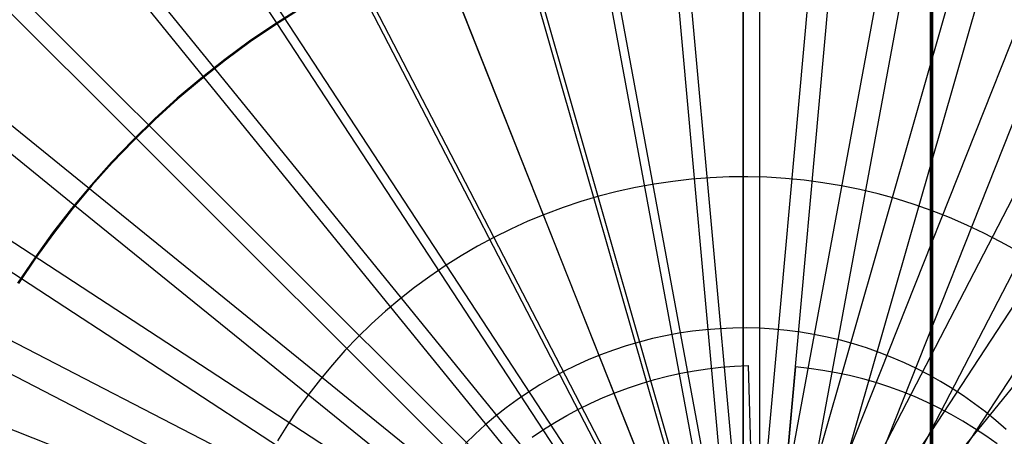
# Model space of a CAD drawing. Header units: millimetres. Extents: x 20498 to 21098, y 1199 to 1799.
# Tile 80 of 110: x 20786.67 to 20801.65, y 1503.6 to 1509.94. Entities that reach past the tile are written whole.
import ezdxf

# ---------------------------------------------------------------- set-up
doc = ezdxf.new("R2010")
doc.units = ezdxf.units.MM
doc.layers.add('Rico Pouf Ferm Living', color=7, linetype='Continuous', true_color=0x000000)

msp = doc.modelspace()

# ---------------------------------------------------------------- linework, layer by layer
at = {"layer": 'Rico Pouf Ferm Living'}
for p, q in [((20800.563, 1269.548, 65.239), (20800.563, 1728.9, 65.191)), ((20800.526, 1284.016, 0.022), (20800.526, 1714.445, -0.022)), ((20800.532, 1284.015, 10.805), (20800.532, 1714.444, 10.761)), ((20797.676, 1684.707, 55.555), (20797.674, 1499.703, 54.68)), ((20797.675, 1684.756, 53.555), (20797.675, 1499.302, 52.681)), ((20797.675, 1684.756, 53.555), (20797.675, 1499.302, 52.681)), ((20781.016, 1683.957, 55.546), (20797.638, 1499.701, 54.68)), ((20814.336, 1683.957, 55.561), (20797.711, 1499.702, 54.68)), ((20763.938, 1681.612, 55.534), (20797.601, 1499.696, 54.68)), ((20831.414, 1681.612, 55.564), (20797.748, 1499.697, 54.68)), ((20746.659, 1677.55, 55.518), (20797.563, 1499.687, 54.68)), ((20848.693, 1677.55, 55.565), (20797.786, 1499.688, 54.68)), ((20729.427, 1671.689, 55.5), (20797.525, 1499.674, 54.68)), ((20865.925, 1671.689, 55.562), (20797.823, 1499.676, 54.68)), ((20712.518, 1663.994, 55.478), (20797.489, 1499.657, 54.68)), ((20882.834, 1663.994, 55.556), (20797.86, 1499.659, 54.68)), ((20696.217, 1654.484, 55.453), (20797.453, 1499.636, 54.68)), ((20899.135, 1654.485, 55.546), (20797.896, 1499.638, 54.68)), ((20680.812, 1643.241, 55.425), (20797.42, 1499.611, 54.68)), ((20914.54, 1643.241, 55.532), (20797.93, 1499.614, 54.68)), ((20666.571, 1630.402, 55.395), (20797.389, 1499.583, 54.68)), ((20653.732, 1616.16, 55.363), (20797.361, 1499.552, 54.68)), ((20800.545, 1392.896, 33.655), (20800.545, 1605.559, 33.633)), ((20642.488, 1600.755, 55.33), (20797.336, 1499.518, 54.68)), ((20632.979, 1584.455, 55.296), (20797.316, 1499.483, 54.68)), ((20625.284, 1567.545, 55.261), (20797.299, 1499.446, 54.68)), ((20790.587, 1509.884, 420.991), (20775.57, 1532.854, 420.38)), ((20789.472, 1509.07, 420.989), (20772.174, 1530.376, 420.374)), ((20788.441, 1508.141, 420.987), (20769.036, 1527.546, 420.368)), ((20787.511, 1507.11, 420.985), (20766.206, 1524.408, 420.361)), ((20786.697, 1505.995, 420.982), (20763.728, 1521.012, 420.353)), ((20797.934, 1498.65, 421.033), (20797.932, 1512.072, 420.999)), ((20797.933, 1498.646, 423.033), (20797.933, 1512.086, 422.999)), ((20797.933, 1498.646, 423.033), (20797.933, 1512.086, 422.999)), ((20797.934, 1498.65, 421.033), (20796.726, 1512.018, 420.998)), ((20797.934, 1498.65, 421.033), (20799.138, 1512.018, 420.999)), ((20797.934, 1498.65, 421.033), (20795.489, 1511.848, 420.997)), ((20797.934, 1498.65, 421.033), (20800.374, 1511.848, 420.999)), ((20797.934, 1498.65, 421.033), (20794.238, 1511.554, 420.996)), ((20797.934, 1498.65, 421.033), (20801.625, 1511.554, 420.999)), ((20797.934, 1498.65, 421.033), (20792.991, 1511.13, 420.995)), ((20797.934, 1498.65, 421.033), (20802.872, 1511.13, 420.999)), ((20797.934, 1498.65, 421.033), (20791.767, 1510.573, 420.993)), ((20797.934, 1498.65, 421.033), (20804.096, 1510.573, 420.999)), ((20790.946, 1510.127, 422.992), (20790.551, 1509.877, 422.991)), ((20790.953, 1510.116, 420.992), (20790.56, 1509.866, 420.991)), ((20790.551, 1509.877, 422.991), (20790.166, 1509.615, 422.991)), ((20790.56, 1509.866, 420.991), (20790.175, 1509.604, 420.991)), ((20797.934, 1498.65, 421.033), (20790.587, 1509.884, 420.991)), ((20797.934, 1498.65, 421.033), (20805.277, 1509.884, 420.998)), ((20790.166, 1509.615, 422.991), (20789.79, 1509.338, 422.99)), ((20790.175, 1509.604, 420.991), (20789.799, 1509.328, 420.99)), ((20789.79, 1509.338, 422.99), (20789.424, 1509.049, 422.989)), ((20789.799, 1509.328, 420.99), (20789.434, 1509.039, 420.989)), ((20789.424, 1509.049, 422.989), (20789.068, 1508.748, 422.988)), ((20789.434, 1509.039, 420.989), (20789.078, 1508.738, 420.988)), ((20797.934, 1498.65, 421.033), (20789.472, 1509.07, 420.989)), ((20789.068, 1508.748, 422.988), (20788.723, 1508.434, 422.988)), ((20789.078, 1508.738, 420.988), (20788.733, 1508.425, 420.988)), ((20788.723, 1508.434, 422.988), (20788.389, 1508.108, 422.987)), ((20788.733, 1508.425, 420.988), (20788.4, 1508.1, 420.987)), ((20797.934, 1498.65, 421.033), (20788.441, 1508.141, 420.987)), ((20788.389, 1508.108, 422.987), (20788.066, 1507.771, 422.986)), ((20788.4, 1508.1, 420.987), (20788.077, 1507.763, 420.986)), ((20788.066, 1507.771, 422.986), (20787.755, 1507.423, 422.985)), ((20788.077, 1507.763, 420.986), (20787.767, 1507.416, 420.985)), ((20797.462, 1507.548, 54.666), (20797.176, 1507.535, 54.666)), ((20797.748, 1507.55, 54.667), (20797.462, 1507.548, 54.666)), ((20798.035, 1507.543, 54.667), (20797.748, 1507.55, 54.667)), ((20798.321, 1507.525, 54.667), (20798.035, 1507.543, 54.667)), ((20787.755, 1507.423, 422.985), (20787.457, 1507.065, 422.985)), ((20787.767, 1507.416, 420.985), (20787.469, 1507.057, 420.985)), ((20796.322, 1507.438, 54.666), (20796.041, 1507.387, 54.665)), ((20796.606, 1507.481, 54.666), (20796.322, 1507.438, 54.666)), ((20796.89, 1507.513, 54.666), (20796.606, 1507.481, 54.666)), ((20797.176, 1507.535, 54.666), (20796.89, 1507.513, 54.666)), ((20798.606, 1507.498, 54.667), (20798.321, 1507.525, 54.667)), ((20798.89, 1507.461, 54.667), (20798.606, 1507.498, 54.667)), ((20799.172, 1507.414, 54.667), (20798.89, 1507.461, 54.667)), ((20799.453, 1507.357, 54.667), (20799.172, 1507.414, 54.667)), ((20795.483, 1507.254, 54.665), (20795.209, 1507.173, 54.665)), ((20795.761, 1507.325, 54.665), (20795.483, 1507.254, 54.665)), ((20796.041, 1507.387, 54.665), (20795.761, 1507.325, 54.665)), ((20799.732, 1507.29, 54.667), (20799.453, 1507.357, 54.667)), ((20800.008, 1507.214, 54.667), (20799.732, 1507.29, 54.667)), ((20797.934, 1498.65, 421.033), (20787.511, 1507.11, 420.985)), ((20795.209, 1507.173, 54.665), (20794.937, 1507.082, 54.664)), ((20800.281, 1507.128, 54.667), (20800.008, 1507.214, 54.667)), ((20800.551, 1507.033, 54.667), (20800.281, 1507.128, 54.667)), ((20787.457, 1507.065, 422.985), (20787.171, 1506.696, 422.984)), ((20787.469, 1507.057, 420.985), (20787.183, 1506.689, 420.984)), ((20794.668, 1506.983, 54.664), (20794.403, 1506.874, 54.664)), ((20794.937, 1507.082, 54.664), (20794.668, 1506.983, 54.664)), ((20800.818, 1506.929, 54.667), (20800.551, 1507.033, 54.667)), ((20794.403, 1506.874, 54.664), (20794.143, 1506.755, 54.663)), ((20801.081, 1506.815, 54.667), (20800.818, 1506.929, 54.667)), ((20801.34, 1506.692, 54.667), (20801.081, 1506.815, 54.667)), ((20787.171, 1506.696, 422.984), (20786.898, 1506.318, 422.983)), ((20787.183, 1506.689, 420.984), (20786.911, 1506.311, 420.983)), ((20794.143, 1506.755, 54.663), (20793.886, 1506.628, 54.663)), ((20801.594, 1506.561, 54.666), (20801.34, 1506.692, 54.667)), ((20793.634, 1506.492, 54.663), (20793.387, 1506.348, 54.662)), ((20793.886, 1506.628, 54.663), (20793.634, 1506.492, 54.663)), ((20801.844, 1506.421, 54.666), (20801.594, 1506.561, 54.666)), ((20793.387, 1506.348, 54.662), (20793.144, 1506.195, 54.662)), ((20786.898, 1506.318, 422.983), (20786.638, 1505.93, 422.982)), ((20786.911, 1506.311, 420.983), (20786.652, 1505.924, 420.982)), ((20793.144, 1506.195, 54.662), (20792.908, 1506.033, 54.662)), ((20797.934, 1498.65, 421.033), (20786.697, 1505.995, 420.982)), ((20792.908, 1506.033, 54.662), (20792.677, 1505.864, 54.661)), ((20792.677, 1505.864, 54.661), (20792.452, 1505.686, 54.661)), ((20792.452, 1505.686, 54.661), (20792.234, 1505.501, 54.66)), ((20792.234, 1505.501, 54.66), (20792.022, 1505.308, 54.66)), ((20792.022, 1505.308, 54.66), (20791.816, 1505.108, 54.659)), ((20796.7, 1505.167, 54.67), (20796.497, 1505.129, 54.67)), ((20796.905, 1505.197, 54.67), (20796.7, 1505.167, 54.67)), ((20797.11, 1505.22, 54.67), (20796.905, 1505.197, 54.67)), ((20797.316, 1505.236, 54.67), (20797.11, 1505.22, 54.67)), ((20797.522, 1505.245, 54.67), (20797.316, 1505.236, 54.67)), ((20797.728, 1505.247, 54.671), (20797.522, 1505.245, 54.67)), ((20797.935, 1505.242, 54.671), (20797.728, 1505.247, 54.671)), ((20798.141, 1505.229, 54.671), (20797.935, 1505.242, 54.671)), ((20798.346, 1505.209, 54.671), (20798.141, 1505.229, 54.671)), ((20798.551, 1505.183, 54.671), (20798.346, 1505.209, 54.671)), ((20798.755, 1505.149, 54.671), (20798.551, 1505.183, 54.671)), ((20798.957, 1505.108, 54.671), (20798.755, 1505.149, 54.671)), ((20791.816, 1505.108, 54.659), (20791.618, 1504.902, 54.659)), ((20796.096, 1505.033, 54.669), (20795.897, 1504.975, 54.669)), ((20796.296, 1505.085, 54.67), (20796.096, 1505.033, 54.669)), ((20796.497, 1505.129, 54.67), (20796.296, 1505.085, 54.67)), ((20799.158, 1505.06, 54.671), (20798.957, 1505.108, 54.671)), ((20799.357, 1505.005, 54.671), (20799.158, 1505.06, 54.671)), ((20799.554, 1504.943, 54.671), (20799.357, 1505.005, 54.671)), ((20791.618, 1504.902, 54.659), (20791.427, 1504.688, 54.658)), ((20795.702, 1504.91, 54.669), (20795.508, 1504.838, 54.669)), ((20795.897, 1504.975, 54.669), (20795.702, 1504.91, 54.669)), ((20799.749, 1504.875, 54.671), (20799.554, 1504.943, 54.671)), ((20799.941, 1504.799, 54.671), (20799.749, 1504.875, 54.671)), ((20797.934, 1498.65, 421.033), (20786.009, 1504.815, 420.98)), ((20795.317, 1504.76, 54.669), (20795.129, 1504.674, 54.668)), ((20795.508, 1504.838, 54.669), (20795.317, 1504.76, 54.669)), ((20800.131, 1504.717, 54.671), (20799.941, 1504.799, 54.671)), ((20800.317, 1504.629, 54.671), (20800.131, 1504.717, 54.671)), ((20791.427, 1504.688, 54.658), (20791.244, 1504.468, 54.658)), ((20794.944, 1504.583, 54.668), (20794.762, 1504.485, 54.668)), ((20795.129, 1504.674, 54.668), (20794.944, 1504.583, 54.668)), ((20796.526, 1504.512, 423.035), (20796.728, 1504.557, 423.035)), ((20796.728, 1504.557, 423.035), (20796.931, 1504.595, 423.035)), ((20796.931, 1504.595, 423.035), (20797.135, 1504.625, 423.036)), ((20797.135, 1504.625, 423.036), (20797.34, 1504.649, 423.036)), ((20797.34, 1504.649, 423.036), (20797.546, 1504.666, 423.036)), ((20797.546, 1504.666, 423.036), (20797.752, 1504.676, 423.036)), ((20797.752, 1504.676, 423.036), (20797.933, 1498.646, 423.033)), ((20798.475, 1504.654, 423.037), (20797.933, 1498.646, 423.033)), ((20798.682, 1504.632, 423.037), (20798.475, 1504.654, 423.037)), ((20798.887, 1504.602, 423.037), (20798.682, 1504.632, 423.037)), ((20799.092, 1504.566, 423.037), (20798.887, 1504.602, 423.037)), ((20799.295, 1504.523, 423.037), (20799.092, 1504.566, 423.037)), ((20800.501, 1504.534, 54.67), (20800.317, 1504.629, 54.671)), ((20791.244, 1504.468, 54.658), (20791.069, 1504.241, 54.657)), ((20794.762, 1504.485, 54.668), (20794.584, 1504.38, 54.667)), ((20795.932, 1504.337, 423.035), (20796.128, 1504.402, 423.035)), ((20796.128, 1504.402, 423.035), (20796.326, 1504.46, 423.035)), ((20796.326, 1504.46, 423.035), (20796.526, 1504.512, 423.035)), ((20799.497, 1504.472, 423.038), (20799.295, 1504.523, 423.037)), ((20799.696, 1504.415, 423.038), (20799.497, 1504.472, 423.038)), ((20799.894, 1504.351, 423.038), (20799.696, 1504.415, 423.038)), ((20800.681, 1504.433, 54.67), (20800.501, 1504.534, 54.67)), ((20800.857, 1504.325, 54.67), (20800.681, 1504.433, 54.67)), ((20794.409, 1504.27, 54.667), (20794.239, 1504.154, 54.667)), ((20794.584, 1504.38, 54.667), (20794.409, 1504.27, 54.667)), ((20795.547, 1504.187, 423.035), (20795.739, 1504.265, 423.035)), ((20795.739, 1504.265, 423.035), (20795.932, 1504.337, 423.035)), ((20800.089, 1504.28, 423.039), (20799.894, 1504.351, 423.038)), ((20800.282, 1504.202, 423.039), (20800.089, 1504.28, 423.039)), ((20801.03, 1504.212, 54.67), (20800.857, 1504.325, 54.67)), ((20791.069, 1504.241, 54.657), (20790.901, 1504.009, 54.657)), ((20794.239, 1504.154, 54.667), (20794.072, 1504.031, 54.667)), ((20795.174, 1504.01, 423.035), (20795.359, 1504.102, 423.035)), ((20795.359, 1504.102, 423.035), (20795.547, 1504.187, 423.035)), ((20800.472, 1504.118, 423.039), (20800.282, 1504.202, 423.039)), ((20800.658, 1504.028, 423.039), (20800.472, 1504.118, 423.039)), ((20801.198, 1504.093, 54.67), (20801.03, 1504.212, 54.67)), ((20801.363, 1503.968, 54.67), (20801.198, 1504.093, 54.67)), ((20790.901, 1504.009, 54.657), (20790.742, 1503.771, 54.656)), ((20794.072, 1504.031, 54.667), (20793.91, 1503.903, 54.666)), ((20794.992, 1503.913, 423.035), (20795.174, 1504.01, 423.035)), ((20800.842, 1503.931, 423.04), (20800.658, 1504.028, 423.039)), ((20801.522, 1503.837, 54.67), (20801.363, 1503.968, 54.67)), ((20793.91, 1503.903, 54.666), (20793.753, 1503.77, 54.666)), ((20794.639, 1503.699, 423.035), (20794.813, 1503.809, 423.035)), ((20794.813, 1503.809, 423.035), (20794.992, 1503.913, 423.035)), ((20801.022, 1503.827, 423.04), (20800.842, 1503.931, 423.04)), ((20801.199, 1503.718, 423.04), (20801.022, 1503.827, 423.04)), ((20801.678, 1503.701, 54.669), (20801.522, 1503.837, 54.67)), ((20790.742, 1503.771, 54.656), (20790.591, 1503.528, 54.656)), ((20793.753, 1503.77, 54.666), (20793.6, 1503.631, 54.666)), ((20794.467, 1503.583, 423.036), (20794.639, 1503.699, 423.035)), ((20801.372, 1503.602, 423.041), (20801.199, 1503.718, 423.04)), ((20793.6, 1503.631, 54.666), (20793.452, 1503.487, 54.665)), ((20801.54, 1503.481, 423.041), (20801.372, 1503.602, 423.041))]:
    msp.add_line(p, q, dxfattribs=at)

doc.saveas('drawing.dxf')
